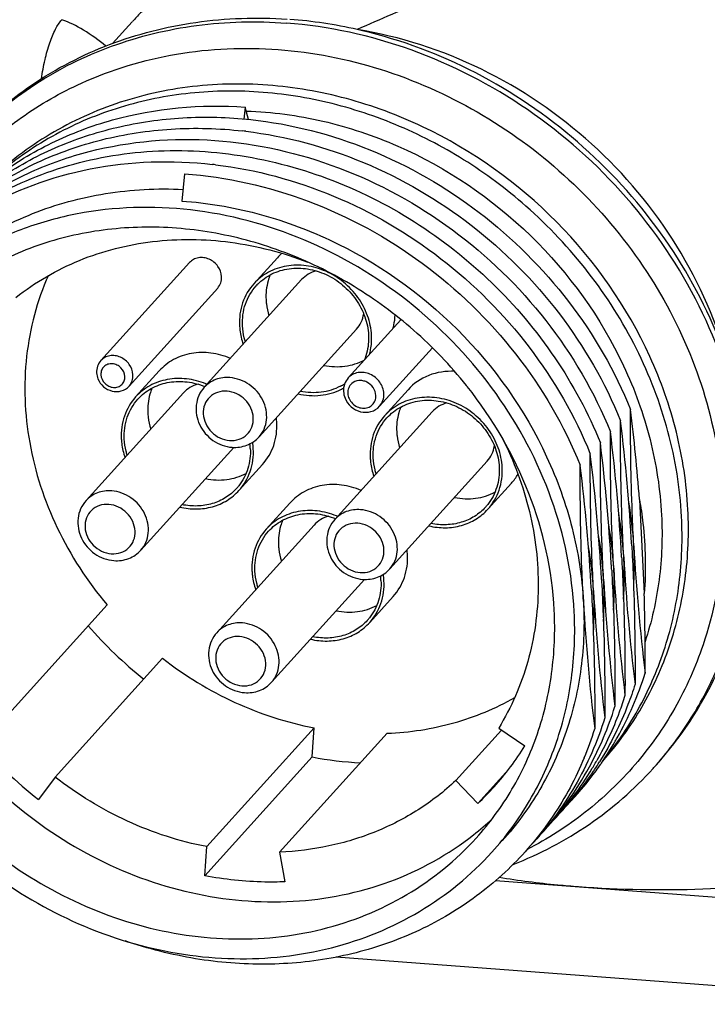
# Model space of a CAD drawing. Header units: millimetres. Extents: x 0 to 420, y 0 to 297.
# Tile 14 of 40: x 160 to 173, y 101 to 120. Entities that reach past the tile are written whole.
import ezdxf

# ---------------------------------------------------------------- set-up
doc = ezdxf.new("R2010")
doc.units = ezdxf.units.MM
doc.header["$LTSCALE"] = 23.1
doc.layers.add('COMPONENTS', color=7, linetype='CONTINUOUS')

msp = doc.modelspace()

# ---------------------------------------------------------------- linework, layer by layer
at = {"layer": 'COMPONENTS', "color": 7, "linetype": 'CONTINUOUS'}
for p, q in [((161.78613, 119.63793), (161.41294, 119.22531)), ((163.92332, 118.02423), (163.90056, 117.79717)), ((163.98822, 117.78876), (163.92332, 118.02423)), ((162.77854, 116.75849), (162.72691, 116.24355)), ((162.87002, 115.07817), (161.19101, 113.22176)), ((164.53384, 115.17102), (164.08865, 114.67879)), ((164.99367, 114.75513), (163.1493, 112.71589)), ((163.40401, 114.59521), (161.725, 112.73879)), ((166.87355, 113.99708), (165.87509, 112.89312)), ((166.03199, 113.81604), (164.18762, 111.77679)), ((167.46975, 113.46363), (166.46841, 112.35649)), ((162.2948, 113.02544), (161.84961, 112.53321)), ((167.00855, 112.66997), (166.56335, 112.17774)), ((162.75463, 112.60956), (160.91026, 110.57031)), ((167.46837, 112.25409), (165.624, 110.21484)), ((163.71048, 111.57929), (161.94857, 109.63122)), ((164.25277, 111.25458), (163.80758, 110.76235)), ((168.50669, 111.315), (166.66232, 109.27575)), ((168.96652, 110.89911), (168.52132, 110.40688)), ((171.39145, 110.59323), (171.48195, 108.8088)), ((164.7695, 110.5244), (164.32431, 110.03217)), ((165.22933, 110.10851), (163.38496, 108.06927)), ((171.24451, 109.71213), (171.24674, 109.67216)), ((171.05372, 109.50115), (171.05595, 109.46121)), ((166.18519, 109.07825), (164.42328, 107.13017)), ((170.67212, 109.07926), (170.67435, 109.03929)), ((166.72748, 108.75354), (166.28228, 108.26131)), ((170.48133, 108.86828), (170.48356, 108.82834)), ((161.3095, 108.59626), (159.27433, 106.34605)), ((162.36025, 107.58459), (160.32509, 105.33439)), ((165.23144, 106.26732), (163.19628, 104.01711)), ((166.61282, 106.16315), (164.57765, 103.91294)), ((165.19281, 105.71619), (165.23144, 106.26732)), ((168.77944, 106.22576), (167.91242, 105.26713)), ((168.72514, 106.26228), (169.22155, 105.92843)), ((165.19281, 105.71619), (163.15764, 103.46599)), ((168.91541, 105.48403), (168.33019, 104.83698)), ((160.32509, 105.33439), (160.0086, 104.91074)), ((168.33019, 104.83698), (167.91242, 105.26713)), ((163.15764, 103.46599), (163.19628, 104.01711)), ((164.57765, 103.91294), (164.6727, 103.35174)), ((177.43308, 102.7114), (168.6638, 103.3727)), ((177.51829, 101.03123), (165.65009, 101.92623))]:
    msp.add_line(p, q, dxfattribs=at)
for centre, radius, start, end in [((164.09361, 110.86033), 8.84966, 77.250884, 85.62391), ((164.05599, 110.6821), 9.03179, 76.61956, 77.267575), ((162.9744, 109.60921), 8.01328, 83.09315, 83.528762), ((162.402, 108.97634), 8.01328, 83.09315, 83.528762), ((165.29244, 114.48514), 1.02268, 131.252929, 137.863494), ((164.86053, 113.98076), 0.98066, 135.320706, 137.872572), ((161.73924, 107.65934), 8.15895, 38.609704, 48.796165), ((162.63552, 111.45521), 1.43288, 66.807405, 67.702381), ((165.25787, 113.63094), 1.0108, 297.846875, 303.010974), ((165.2632, 113.62997), 1.06665, 296.936492, 299.604595), ((161.8096, 107.71827), 8.06719, 38.417105, 38.594454), ((162.62148, 111.83518), 0.98066, 135.320706, 137.872572), ((135.00481, 107.86697), 36.48863, 4.28487, 6.971102), ((163.28798, 111.98274), 1.23733, 2.919339, 7.230322), ((167.33523, 111.47971), 0.98066, 135.320706, 137.872572), ((134.89162, 107.66488), 36.41049, 3.223269, 6.971555), ((134.74621, 107.45819), 36.36494, 3.220537, 6.974005), ((162.84404, 111.49775), 1.17919, 2.919561, 7.180129), ((162.83621, 111.48991), 1.24393, 2.931199, 8.566682), ((134.57626, 107.24958), 36.34397, 3.351952, 6.974409), ((134.31923, 107.03201), 36.41049, 3.223269, 6.971555), ((134.17382, 106.82532), 36.36494, 3.220537, 6.974005), ((168.20002, 111.59144), 1.03286, 317.89233, 329.59608), ((163.03511, 111.4609), 0.98145, 317.873191, 321.527222), ((167.74886, 111.10543), 0.98145, 317.873191, 321.527222), ((164.12641, 109.31584), 7.16941, 3.186509, 9.84032), ((165.11022, 108.95417), 1.43288, 66.807405, 67.702381), ((163.96401, 109.10671), 7.14106, 3.184445, 9.86832), ((165.09619, 109.33414), 0.98066, 135.320706, 137.872572), ((163.7579, 108.89367), 7.15649, 3.194249, 9.875622), ((163.55402, 108.68297), 7.16941, 3.186509, 9.84032), ((163.39162, 108.47384), 7.14106, 3.184445, 9.86832), ((164.42079, 109.33373), 6.87448, 356.521928, 2.83085), ((164.28969, 109.32863), 7.00567, 2.819531, 3.156259), ((207.54037, 111.71254), 36.31047, 183.154563, 186.976289), ((165.76269, 109.48169), 1.23733, 2.919339, 7.230322), ((164.23636, 109.12364), 6.86819, 356.508843, 2.826392), ((164.11897, 109.11909), 6.98566, 2.816196, 3.153666), ((207.32004, 111.49959), 36.28089, 183.154024, 186.978328), ((133.45518, 107.18387), 37.46697, 3.161549, 3.352023), ((163.93753, 108.90845), 6.97632, 2.817129, 3.155222), ((207.13827, 111.28938), 36.28994, 183.154421, 186.977966), ((165.31874, 108.9967), 1.17919, 2.919561, 7.180129), ((165.31091, 108.98887), 1.24393, 2.931199, 8.566682), ((164.05027, 108.91283), 6.8635, 356.511386, 2.826932), ((163.8484, 108.70086), 6.87448, 356.521928, 2.83085), ((163.7173, 108.69577), 7.00567, 2.819531, 3.156259), ((206.96798, 111.07967), 36.31047, 183.154563, 186.976289), ((163.66397, 108.49077), 6.86819, 356.508843, 2.826392), ((163.54658, 108.48622), 6.98566, 2.816196, 3.153666), ((206.74765, 110.86672), 36.28089, 183.154024, 186.978328), ((125.7819, 107.54633), 45.71748, 359.694188, 1.582397), ((206.56588, 110.65651), 36.28994, 183.154421, 186.977966), ((165.50981, 108.95986), 0.98145, 317.873191, 321.527222), ((166.7987, 113.25305), 7.72809, 220.830246, 231.660481), ((165.37748, 109.21789), 6.41398, 330.715332, 342.623155), ((164.79554, 108.58845), 6.42412, 331.547617, 342.619336), ((164.3309, 108.19598), 6.5121, 337.460347, 342.591989), ((164.7639, 111.00306), 7.72847, 220.145202, 232.026564), ((164.71049, 108.70193), 5.29547, 317.886612, 328.415909), ((165.52301, 109.1454), 6.25159, 325.460486, 329.709497), ((165.51021, 109.15299), 6.26647, 329.708672, 330.639261), ((166.46257, 112.35206), 6.75626, 259.16748, 266.996846), ((165.15271, 108.71475), 6.23757, 328.990097, 329.459926), ((165.14898, 108.71694), 6.2419, 329.46001, 330.566276), ((165.36446, 108.91337), 6.21325, 326.403887, 328.036892), ((165.54262, 109.13217), 6.22793, 323.808015, 325.242617), ((165.53776, 109.13556), 6.23386, 325.242441, 325.458126), ((166.59034, 110.07125), 6.81978, 317.870605, 318.671119), ((164.96667, 108.50331), 6.2331, 316.924937, 331.486246), ((165.18026, 108.6974), 6.20503, 316.875518, 328.996308), ((165.36729, 108.91205), 6.21017, 316.920344, 326.109002), ((165.56525, 109.11534), 6.19974, 316.991844, 323.810031), ((165.36597, 108.91238), 6.21145, 326.113277, 326.403794), ((164.72376, 108.69191), 5.2789, 313.092481, 317.870731), ((164.77633, 108.64701), 5.60988, 308.246354, 313.038871)]:
    msp.add_arc(centre, radius, start, end, dxfattribs=at)
msp.add_ellipse((164.59634, 110.81867), major_axis=(14.22902, 9.20668), ratio=0.40898273, start_param=1.12383564, end_param=1.21340459, dxfattribs=at)
for points, knots in [([(162.71989, 120.61595), (162.72008, 120.61179), (162.71262, 120.60015), (162.69824, 120.57948), (162.67228, 120.54907), (162.637, 120.5099), (162.59186, 120.46233), (162.5159, 120.38456), (162.4049, 120.27417), (162.25892, 120.1298), (162.10293, 119.97341), (161.94451, 119.80985), (161.84028, 119.69769), (161.78887, 119.64095)], [0, 0, 0, 0, 0.00925111, 0.02836192, 0.0577102, 0.09711735, 0.14594591, 0.20330942, 0.33883441, 0.49387057, 0.65969053, 0.82980277, 1, 1, 1, 1]), ([(158.6589, 117.37291), (159.02363, 117.77621), (159.8588, 118.50209), (161.34277, 119.27049), (162.99392, 119.69122), (164.14306, 119.72784), (164.71906, 119.6878)], [0, 0, 0, 0, 0.24340568, 0.48980092, 0.74154253, 1, 1, 1, 1]), ([(158.70907, 117.42533), (159.07692, 117.81252), (159.91283, 118.50689), (161.38338, 119.23626), (163.01049, 119.62938), (164.1396, 119.65653), (164.70527, 119.61387)], [0, 0, 0, 0, 0.24329732, 0.48975334, 0.74157168, 1, 1, 1, 1]), ([(171.71153, 105.5676), (171.95472, 105.84415), (172.39841, 106.4397), (172.91371, 107.43197), (173.27009, 108.50489), (173.52597, 110.0231), (173.40993, 112.01607), (172.60747, 114.32085), (171.21257, 116.38762), (169.33526, 118.05655), (167.12346, 119.19876), (165.50794, 119.55334), (164.70527, 119.61387)], [0, 0, 0, 0, 0.05780723, 0.11597535, 0.17480128, 0.2345201, 0.35684829, 0.48346508, 0.61321445, 0.74405448, 0.8736475, 1, 1, 1, 1]), ([(173.08224, 113.12179), (172.87105, 113.91709), (172.19242, 115.46689), (170.56455, 117.41092), (168.46862, 118.83807), (166.85907, 119.35979), (166.04666, 119.49117)], [0, 0, 0, 0, 0.2473121, 0.49997992, 0.75265843, 1, 1, 1, 1]), ([(171.71203, 105.56718), (172.17265, 106.07649), (172.95003, 107.25456), (173.54954, 109.30552), (173.55636, 111.50037), (172.97684, 113.68284), (171.85766, 115.70509), (170.27732, 117.43123), (168.34563, 118.74444), (166.88836, 119.29216), (166.14609, 119.46873)], [0, 0, 0, 0, 0.11568033, 0.23356377, 0.3551513, 0.48084054, 0.6099097, 0.74078736, 0.87147044, 1, 1, 1, 1]), ([(160.82712, 118.47787), (161.39752, 118.73713), (162.62836, 119.10855), (163.91072, 119.16091), (164.55178, 119.11256)], [0, 0, 0, 0, 0.49357044, 1, 1, 1, 1]), ([(164.55178, 119.11256), (165.20562, 119.06326), (166.51928, 118.80528), (168.36375, 117.98918), (170.01022, 116.78712), (171.36721, 115.26627), (172.35949, 113.50975), (172.92919, 111.6127), (173.03977, 109.68118), (172.79451, 108.42704), (172.59508, 107.8372)], [0, 0, 0, 0, 0.12454138, 0.25166917, 0.38024355, 0.50880921, 0.63591606, 0.76041942, 0.88173654, 1, 1, 1, 1]), ([(157.30877, 114.7788), (157.46867, 115.18495), (157.86499, 115.96685), (158.67294, 117.00129), (159.66664, 117.86058), (160.42871, 118.29678), (160.82712, 118.47787)], [0, 0, 0, 0, 0.25053557, 0.49955647, 0.74880686, 1, 1, 1, 1]), ([(164.35519, 118.43818), (163.84815, 118.47642), (162.83611, 118.45349), (161.37601, 118.10783), (160.05256, 117.46467), (159.29605, 116.85108), (158.96167, 116.50839)], [0, 0, 0, 0, 0.2583644, 0.51020743, 0.75671466, 1, 1, 1, 1]), ([(172.30919, 110.39952), (172.28413, 110.89361), (172.13264, 111.89073), (171.45352, 113.81773), (169.94686, 115.97856), (167.79677, 117.50882), (165.86308, 118.22536), (164.85607, 118.40041), (164.35519, 118.43818)], [0, 0, 0, 0, 0.12104821, 0.2449127, 0.49761182, 0.75169185, 0.87709588, 1, 1, 1, 1]), ([(169.23944, 116.14916), (168.8714, 116.47242), (168.08472, 117.05814), (166.78684, 117.72844), (165.41459, 118.16768), (164.01384, 118.36024), (162.6313, 118.29884), (161.31351, 117.98417), (160.10627, 117.42616), (159.39938, 116.90099), (159.08024, 116.60728)], [0, 0, 0, 0, 0.13225948, 0.26344831, 0.39270796, 0.51940701, 0.64323034, 0.76424036, 0.88289403, 1, 1, 1, 1]), ([(159.22566, 116.71556), (159.55005, 116.95657), (160.25162, 117.38097), (161.80619, 117.96726), (163.08446, 118.08325), (163.92332, 118.02423)], [0, 0, 0, 0, 0.24418521, 0.49187161, 1, 1, 1, 1]), ([(163.94478, 117.94795), (164.43237, 117.93181), (165.41754, 117.79921), (167.32171, 117.16188), (169.45502, 115.71712), (170.9568, 113.62743), (171.63446, 111.75044), (171.78513, 110.77681), (171.80959, 110.29448)], [0, 0, 0, 0, 0.12243871, 0.24757049, 0.50160431, 0.75470375, 0.87879402, 1, 1, 1, 1]), ([(159.25855, 116.66358), (159.59403, 116.89132), (160.31524, 117.28751), (161.4964, 117.67661), (162.74996, 117.85627), (163.60268, 117.83283), (164.02879, 117.78673)], [0, 0, 0, 0, 0.24342016, 0.49064452, 0.74270233, 1, 1, 1, 1]), ([(164.02879, 117.78673), (164.80092, 117.70321), (166.34501, 117.30403), (168.42041, 116.10887), (170.12458, 114.41399), (170.92903, 113.02386), (171.22369, 112.29555)], [0, 0, 0, 0, 0.24622802, 0.49802538, 0.7509108, 1, 1, 1, 1]), ([(158.88542, 116.32412), (159.22958, 116.57579), (159.97633, 117.01438), (161.21151, 117.44767), (162.5303, 117.64737), (163.42881, 117.62233), (163.87753, 117.57143)], [0, 0, 0, 0, 0.24322103, 0.49028671, 0.74238527, 1, 1, 1, 1]), ([(163.93804, 117.56434), (164.70156, 117.47185), (166.22544, 117.06147), (168.27012, 115.86379), (169.94857, 114.18059), (170.74168, 112.80465), (171.03291, 112.08426)], [0, 0, 0, 0, 0.24642821, 0.49824377, 0.75103058, 1, 1, 1, 1]), ([(158.86962, 116.23658), (159.18612, 116.45201), (159.86407, 116.83001), (161.349, 117.34804), (162.55683, 117.44724), (163.35093, 117.39136)], [0, 0, 0, 0, 0.24428382, 0.49207765, 1, 1, 1, 1]), ([(163.35093, 117.39136), (164.14779, 117.335), (165.75198, 116.97381), (167.9181, 115.78611), (169.70033, 114.0586), (170.53779, 112.62557), (170.8421, 111.87359)], [0, 0, 0, 0, 0.2456226, 0.49737221, 0.75057348, 1, 1, 1, 1]), ([(158.76292, 116.08202), (159.22992, 116.38938), (160.26085, 116.89034), (161.96197, 117.24027), (163.74278, 117.18487), (165.50839, 116.72917), (167.16795, 115.90095), (168.63576, 114.74374), (169.83513, 113.31942), (170.42261, 112.22794), (170.6513, 111.66268)], [0, 0, 0, 0, 0.11668999, 0.23622031, 0.35915782, 0.48532946, 0.613894, 0.74354169, 0.87272823, 1, 1, 1, 1]), ([(158.89406, 116.06989), (159.53949, 116.44276), (160.99386, 116.97757), (162.53763, 117.02562), (163.30514, 116.93856)], [0, 0, 0, 0, 0.49109511, 1, 1, 1, 1]), ([(163.36565, 116.93147), (164.12917, 116.83898), (165.65304, 116.4286), (167.69773, 115.23092), (169.37618, 113.54772), (170.16929, 112.17178), (170.46052, 111.45139)], [0, 0, 0, 0, 0.24642821, 0.49824377, 0.75103058, 1, 1, 1, 1]), ([(162.77854, 116.75849), (163.5754, 116.70213), (165.17959, 116.34094), (167.34571, 115.15324), (169.12794, 113.42573), (169.9654, 111.9927), (170.26971, 111.24072)], [0, 0, 0, 0, 0.2456226, 0.49737221, 0.75057348, 1, 1, 1, 1]), ([(157.61516, 114.42994), (157.92574, 114.77335), (158.6341, 115.39316), (159.8895, 116.05839), (161.28576, 116.43715), (162.25994, 116.4877), (162.74902, 116.46447)], [0, 0, 0, 0, 0.24386783, 0.49050206, 0.74211883, 1, 1, 1, 1]), ([(162.72691, 116.24355), (163.2045, 116.20991), (164.16468, 116.04823), (166.0087, 115.37677), (168.06048, 113.93542), (169.50342, 111.89306), (170.15675, 110.07022), (170.30512, 109.12695), (170.33089, 108.65957)], [0, 0, 0, 0, 0.12334978, 0.24908438, 0.50342386, 0.75585869, 0.8794012, 1, 1, 1, 1]), ([(170.15602, 108.46619), (170.11919, 109.19221), (169.81299, 110.66328), (168.75072, 112.6652), (167.17533, 114.33989), (165.22376, 115.54035), (163.06501, 116.1613), (161.22688, 116.14185), (159.85592, 115.79457), (158.90514, 115.38061), (158.04706, 114.82037), (157.54891, 114.35669), (157.32272, 114.10658)], [0, 0, 0, 0, 0.12475596, 0.2535285, 0.38437135, 0.51469808, 0.64207921, 0.76500937, 0.8249303, 0.88388378, 0.94212903, 1, 1, 1, 1]), ([(172.18835, 110.26592), (172.16074, 110.81047), (171.98231, 111.91016), (171.37738, 113.48231), (170.46151, 114.93074), (169.67139, 115.76979), (169.23944, 116.14916)], [0, 0, 0, 0, 0.2424835, 0.49107697, 0.74433303, 1, 1, 1, 1]), ([(167.11386, 113.79789), (166.7645, 114.1038), (166.01544, 114.65477), (164.77661, 115.27166), (163.46853, 115.65567), (162.13966, 115.79144), (160.83919, 115.67287), (159.61592, 115.30275), (158.51735, 114.69432), (157.89443, 114.14239), (157.6194, 113.83828)], [0, 0, 0, 0, 0.13271058, 0.26422743, 0.39361326, 0.52021043, 0.6437471, 0.76440372, 0.88281665, 1, 1, 1, 1]), ([(159.5836, 114.41942), (159.94773, 114.70721), (160.77404, 115.18542), (162.17751, 115.53981), (163.66535, 115.52261), (164.64073, 115.26838), (165.11276, 115.08615)], [0, 0, 0, 0, 0.23961821, 0.48524272, 0.73877449, 1, 1, 1, 1]), ([(163.4779, 114.81099), (163.4744, 114.88019), (163.42206, 115.02025), (163.27858, 115.13626), (163.14194, 115.17546), (163.03854, 115.17442), (162.94349, 115.14248), (162.89136, 115.10177), (162.86994, 115.07808)], [0, 0, 0, 0, 0.25243811, 0.51274924, 0.6408524, 0.76448193, 0.88364083, 1, 1, 1, 1]), ([(166.31756, 113.6991), (166.31116, 113.8252), (166.25799, 114.08068), (166.07349, 114.42836), (165.7999, 114.71923), (165.461, 114.92774), (165.08593, 115.03555), (164.70697, 115.03173), (164.35848, 114.91479), (164.16726, 114.76565), (164.08872, 114.67881)], [0, 0, 0, 0, 0.12486185, 0.25373255, 0.38468464, 0.51511662, 0.64260143, 0.76563153, 0.88420908, 1, 1, 1, 1]), ([(164.16322, 114.6703), (164.24068, 114.74862), (164.42633, 114.88123), (164.75786, 114.98), (165.11456, 114.97407), (165.46523, 114.86553), (165.78066, 114.66484), (166.03454, 114.38904), (166.20546, 114.06159), (166.25474, 113.82177), (166.26074, 113.70338)], [0, 0, 0, 0, 0.11584675, 0.23469224, 0.35798871, 0.485593, 0.61595855, 0.74670749, 0.87533648, 1, 1, 1, 1]), ([(165.27068, 114.92098), (165.21754, 114.90719), (165.11538, 114.86514), (165.02978, 114.79506), (164.99363, 114.75509)], [0, 0, 0, 0, 0.50457164, 1, 1, 1, 1]), ([(160.19706, 114.83477), (159.98268, 114.35263), (159.70326, 113.29521), (159.77157, 111.63634), (160.30423, 110.0113), (160.936, 109.03943), (161.3095, 108.59626)], [0, 0, 0, 0, 0.23788047, 0.48395923, 0.73871546, 1, 1, 1, 1]), ([(163.4041, 114.59531), (163.42966, 114.62357), (163.46994, 114.69267), (163.4799, 114.77166), (163.4779, 114.81099)], [0, 0, 0, 0, 0.49185654, 1, 1, 1, 1]), ([(164.08872, 114.67881), (163.99492, 114.57511), (163.84694, 114.32176), (163.8104, 114.03191), (163.81771, 113.88761)], [0, 0, 0, 0, 0.49182164, 1, 1, 1, 1]), ([(164.39829, 114.84538), (164.38325, 114.80905), (164.33071, 114.65822), (164.31363, 114.49562), (164.31972, 114.37556)], [0, 0, 0, 0, 0.24644152, 1, 1, 1, 1]), ([(163.87453, 113.88333), (163.86754, 114.02107), (163.90243, 114.29774), (164.04368, 114.53958), (164.13321, 114.63857)], [0, 0, 0, 0, 0.50817836, 1, 1, 1, 1]), ([(164.31972, 114.37556), (164.32101, 114.3501), (164.32965, 114.24712), (164.35162, 114.14532), (164.37488, 114.07107)], [0, 0, 0, 0, 0.24681169, 1, 1, 1, 1]), ([(166.03203, 113.81609), (166.06809, 113.85596), (166.12909, 113.94788), (166.16068, 114.05341), (166.16914, 114.1075)], [0, 0, 0, 0, 0.49542093, 1, 1, 1, 1]), ([(166.72543, 113.83156), (166.73098, 113.85215), (166.75092, 113.93588), (166.76113, 114.02188), (166.7635, 114.08655)], [0, 0, 0, 0, 0.24786952, 1, 1, 1, 1]), ([(163.81771, 113.88761), (163.81922, 113.85784), (163.82981, 113.73731), (163.85778, 113.6184), (163.88747, 113.53223)], [0, 0, 0, 0, 0.24646678, 1, 1, 1, 1]), ([(163.92949, 113.57948), (163.9217, 113.60442), (163.89398, 113.70372), (163.87843, 113.80648), (163.87453, 113.88333)], [0, 0, 0, 0, 0.25351284, 1, 1, 1, 1]), ([(166.26074, 113.70338), (166.26283, 113.66221), (166.26248, 113.50053), (166.22647, 113.3386), (166.17971, 113.22767)], [0, 0, 0, 0, 0.25508399, 1, 1, 1, 1]), ([(166.28052, 113.34037), (166.28823, 113.36915), (166.31466, 113.48677), (166.32215, 113.60852), (166.31756, 113.6991)], [0, 0, 0, 0, 0.2473115, 1, 1, 1, 1]), ([(163.64529, 113.26441), (163.5279, 113.31477), (163.28245, 113.38324), (162.90721, 113.37707), (162.56227, 113.25981), (162.37292, 113.11178), (162.29503, 113.02568)], [0, 0, 0, 0, 0.26282685, 0.51649759, 0.76108439, 1, 1, 1, 1]), ([(161.19101, 113.22176), (161.16336, 113.19118), (161.11996, 113.11749), (161.10879, 113.03298), (161.1109, 112.99133)], [0, 0, 0, 0, 0.49709741, 1, 1, 1, 1]), ([(165.41405, 113.13174), (165.5449, 113.10483), (165.81169, 113.09195), (166.06787, 113.17181), (166.18078, 113.23237)], [0, 0, 0, 0, 0.51042893, 1, 1, 1, 1]), ([(167.89116, 113.01877), (167.72599, 113.0268), (167.39414, 112.97842), (167.11535, 112.78801), (167.00878, 112.67021)], [0, 0, 0, 0, 0.51004497, 1, 1, 1, 1]), ([(161.13722, 112.87444), (161.15992, 112.81879), (161.23366, 112.7174), (161.39772, 112.63179), (161.58139, 112.63189), (161.68652, 112.69625), (161.725, 112.73879)], [0, 0, 0, 0, 0.25460041, 0.5088175, 0.75702768, 1, 1, 1, 1]), ([(163.17918, 112.78095), (163.06287, 112.82864), (162.82044, 112.89259), (162.45123, 112.88236), (162.11247, 112.76441), (161.92644, 112.61811), (161.84968, 112.53324)], [0, 0, 0, 0, 0.26266459, 0.51622505, 0.76087258, 1, 1, 1, 1]), ([(161.92418, 112.52472), (161.99854, 112.59992), (162.17544, 112.72814), (162.49096, 112.82889), (162.83192, 112.8335), (163.0554, 112.77362), (163.16278, 112.72963)], [0, 0, 0, 0, 0.23912054, 0.48401964, 0.73763696, 1, 1, 1, 1]), ([(165.87509, 112.89312), (165.84459, 112.8594), (165.79671, 112.77802), (165.78444, 112.68473), (165.78677, 112.63872)], [0, 0, 0, 0, 0.49672341, 1, 1, 1, 1]), ([(162.15925, 112.6998), (162.1442, 112.66348), (162.09167, 112.51264), (162.07459, 112.35004), (162.08068, 112.22999)], [0, 0, 0, 0, 0.24644152, 1, 1, 1, 1]), ([(163.03163, 112.7754), (162.9785, 112.76162), (162.87634, 112.71957), (162.79074, 112.64949), (162.75458, 112.60951)], [0, 0, 0, 0, 0.50457164, 1, 1, 1, 1]), ([(163.1493, 112.71589), (163.10787, 112.67008), (163.03889, 112.56405), (162.98931, 112.38058), (162.99569, 112.18814), (163.07552, 111.94082), (163.29381, 111.68385), (163.54911, 111.58985), (163.67709, 111.5802)], [0, 0, 0, 0, 0.12122422, 0.24347601, 0.36756083, 0.49376523, 0.74809928, 1, 1, 1, 1]), ([(164.92644, 112.59287), (165.06516, 112.56017), (165.3493, 112.53868), (165.62464, 112.61716), (165.7464, 112.67904)], [0, 0, 0, 0, 0.51065865, 1, 1, 1, 1]), ([(165.73003, 112.73719), (165.61755, 112.67776), (165.36299, 112.59966), (165.09824, 112.61284), (164.96836, 112.6396)], [0, 0, 0, 0, 0.48963652, 1, 1, 1, 1]), ([(169.77725, 108.49475), (169.73907, 109.24765), (169.39883, 110.77348), (168.61462, 112.1204), (168.13031, 112.73108)], [0, 0, 0, 0, 0.49166887, 1, 1, 1, 1]), ([(161.84968, 112.53324), (161.75588, 112.42953), (161.6079, 112.17618), (161.57135, 111.88633), (161.57867, 111.74204)], [0, 0, 0, 0, 0.49182164, 1, 1, 1, 1]), ([(161.63549, 111.73775), (161.6285, 111.87549), (161.66339, 112.15216), (161.80464, 112.394), (161.89417, 112.49299)], [0, 0, 0, 0, 0.50817836, 1, 1, 1, 1]), ([(165.81598, 112.509), (165.84122, 112.44708), (165.92318, 112.33428), (166.1053, 112.23876), (166.30912, 112.23824), (166.42582, 112.3094), (166.46841, 112.35649)], [0, 0, 0, 0, 0.25506761, 0.50973971, 0.75780811, 1, 1, 1, 1]), ([(168.79226, 111.19805), (168.78586, 111.32415), (168.73269, 111.57964), (168.54819, 111.92732), (168.2746, 112.21818), (167.9357, 112.42669), (167.56064, 112.53451), (167.18168, 112.53069), (166.83318, 112.41375), (166.64196, 112.26461), (166.56342, 112.17777)], [0, 0, 0, 0, 0.12486185, 0.25373255, 0.38468464, 0.51511662, 0.64260143, 0.76563153, 0.88420908, 1, 1, 1, 1]), ([(166.63793, 112.16925), (166.71538, 112.24758), (166.90103, 112.38019), (167.23257, 112.47896), (167.58927, 112.47303), (167.93994, 112.36449), (168.25536, 112.16379), (168.50925, 111.888), (168.68016, 111.56055), (168.72944, 111.32072), (168.73545, 111.20234)], [0, 0, 0, 0, 0.11584675, 0.23469224, 0.35798871, 0.485593, 0.61595855, 0.74670749, 0.87533648, 1, 1, 1, 1]), ([(166.87299, 112.34433), (166.85795, 112.30801), (166.80542, 112.15717), (166.78834, 111.99457), (166.79443, 111.87452)], [0, 0, 0, 0, 0.24644152, 1, 1, 1, 1]), ([(167.74538, 112.41994), (167.69224, 112.40615), (167.59009, 112.3641), (167.50449, 112.29402), (167.46833, 112.25404)], [0, 0, 0, 0, 0.50457164, 1, 1, 1, 1]), ([(171.28493, 109.71438), (171.27328, 109.925), (171.23299, 110.78479), (171.22088, 111.64579), (171.22369, 112.29555)], [0, 0, 0, 0, 0.24507305, 1, 1, 1, 1]), ([(162.08068, 112.22999), (162.08197, 112.20452), (162.09061, 112.10155), (162.11258, 111.99975), (162.13583, 111.9255)], [0, 0, 0, 0, 0.24681169, 1, 1, 1, 1]), ([(166.56342, 112.17777), (166.46963, 112.07407), (166.32165, 111.82071), (166.2851, 111.53086), (166.29242, 111.38657)], [0, 0, 0, 0, 0.49182164, 1, 1, 1, 1]), ([(166.34923, 111.38229), (166.34225, 111.52002), (166.37713, 111.7967), (166.51839, 112.03853), (166.60792, 112.13752)], [0, 0, 0, 0, 0.50817836, 1, 1, 1, 1]), ([(171.09411, 109.5034), (171.08247, 109.71399), (171.04222, 110.57368), (171.03013, 111.43457), (171.03291, 112.08426)], [0, 0, 0, 0, 0.24507065, 1, 1, 1, 1]), ([(164.25254, 111.25434), (164.34638, 111.35807), (164.49445, 111.61148), (164.53103, 111.90142), (164.52371, 112.04575)], [0, 0, 0, 0, 0.49183479, 1, 1, 1, 1]), ([(161.57867, 111.74204), (161.58018, 111.71227), (161.59077, 111.59173), (161.61874, 111.47282), (161.64843, 111.38666)], [0, 0, 0, 0, 0.24646678, 1, 1, 1, 1]), ([(161.69045, 111.4339), (161.68266, 111.45885), (161.65494, 111.55814), (161.63938, 111.66091), (161.63549, 111.73775)], [0, 0, 0, 0, 0.25351284, 1, 1, 1, 1]), ([(163.67709, 111.5802), (163.7713, 111.57309), (163.96383, 111.59824), (164.1254, 111.708), (164.18762, 111.77679)], [0, 0, 0, 0, 0.50461786, 1, 1, 1, 1]), ([(166.79443, 111.87452), (166.79572, 111.84905), (166.80436, 111.74608), (166.82633, 111.64428), (166.84958, 111.57003)], [0, 0, 0, 0, 0.24681169, 1, 1, 1, 1]), ([(168.78722, 111.76652), (169.01328, 111.32145), (169.36157, 110.39006), (169.53472, 108.93216), (169.34014, 107.51693), (168.96517, 106.6526), (168.72514, 106.26228)], [0, 0, 0, 0, 0.2610902, 0.51462633, 0.76033631, 1, 1, 1, 1]), ([(170.90331, 109.29244), (170.89167, 109.50306), (170.85144, 110.36285), (170.83928, 111.22384), (170.8421, 111.87359)], [0, 0, 0, 0, 0.24507947, 1, 1, 1, 1]), ([(164.0217, 111.55781), (164.02815, 111.43051), (163.99942, 111.17541), (163.88029, 110.94695), (163.80349, 110.8503)], [0, 0, 0, 0, 0.50800022, 1, 1, 1, 1]), ([(163.80751, 110.76232), (163.9013, 110.86603), (164.04928, 111.11938), (164.08583, 111.40923), (164.07851, 111.55352)], [0, 0, 0, 0, 0.49182164, 1, 1, 1, 1]), ([(168.50673, 111.31505), (168.54279, 111.35491), (168.60379, 111.44684), (168.63539, 111.55236), (168.64385, 111.60645)], [0, 0, 0, 0, 0.49542093, 1, 1, 1, 1]), ([(170.71254, 109.08151), (170.70089, 109.29213), (170.6606, 110.15192), (170.64849, 111.01292), (170.6513, 111.66268)], [0, 0, 0, 0, 0.24507305, 1, 1, 1, 1]), ([(166.29242, 111.38657), (166.29393, 111.3568), (166.30452, 111.23627), (166.33249, 111.11736), (166.36217, 111.03119)], [0, 0, 0, 0, 0.24646678, 1, 1, 1, 1]), ([(166.4042, 111.07844), (166.39641, 111.10338), (166.36868, 111.20268), (166.35313, 111.30544), (166.34923, 111.38229)], [0, 0, 0, 0, 0.25351284, 1, 1, 1, 1]), ([(170.52172, 108.87053), (170.51008, 109.08112), (170.46983, 109.94081), (170.45774, 110.8017), (170.46052, 111.45139)], [0, 0, 0, 0, 0.24507065, 1, 1, 1, 1]), ([(168.73545, 111.20234), (168.7419, 111.07504), (168.71316, 110.81995), (168.59404, 110.59148), (168.51724, 110.49483)], [0, 0, 0, 0, 0.50800022, 1, 1, 1, 1]), ([(168.52126, 110.40685), (168.61505, 110.51056), (168.76303, 110.76391), (168.79958, 111.05376), (168.79226, 111.19805)], [0, 0, 0, 0, 0.49182164, 1, 1, 1, 1]), ([(170.33092, 108.65957), (170.31927, 108.87019), (170.27905, 109.72998), (170.26689, 110.59097), (170.26971, 111.24072)], [0, 0, 0, 0, 0.24507947, 1, 1, 1, 1]), ([(163.17501, 110.98616), (163.30586, 110.95925), (163.57265, 110.94637), (163.82883, 111.02623), (163.94174, 111.08679)], [0, 0, 0, 0, 0.51042893, 1, 1, 1, 1]), ([(163.76301, 110.80257), (163.70217, 110.7353), (163.55961, 110.61632), (163.30303, 110.502), (163.0189, 110.45692), (162.82505, 110.4743), (162.72932, 110.49402)], [0, 0, 0, 0, 0.24163161, 0.4872142, 0.73963392, 1, 1, 1, 1]), ([(166.11999, 110.76337), (166.00261, 110.81372), (165.75716, 110.8822), (165.38192, 110.87603), (165.03697, 110.75876), (164.84763, 110.61074), (164.76974, 110.52464)], [0, 0, 0, 0, 0.26282685, 0.51649759, 0.76108439, 1, 1, 1, 1]), ([(162.6874, 110.44729), (162.7904, 110.42301), (162.99978, 110.39887), (163.30819, 110.44162), (163.58717, 110.56175), (163.74183, 110.6897), (163.80751, 110.76232)], [0, 0, 0, 0, 0.26074992, 0.5133259, 0.7587493, 1, 1, 1, 1]), ([(167.88876, 110.6307), (168.01961, 110.60379), (168.2864, 110.5909), (168.54258, 110.67076), (168.65549, 110.73132)], [0, 0, 0, 0, 0.51042893, 1, 1, 1, 1]), ([(171.39145, 110.59323), (171.41771, 110.4445), (171.50344, 109.85413), (171.51626, 109.25289), (171.48195, 108.8088)], [0, 0, 0, 0, 0.25322371, 1, 1, 1, 1]), ([(160.91026, 110.57031), (160.86883, 110.52451), (160.79985, 110.41847), (160.75026, 110.235), (160.75665, 110.04256), (160.83648, 109.79524), (161.05477, 109.53828), (161.31007, 109.44427), (161.43805, 109.43462)], [0, 0, 0, 0, 0.12122422, 0.24347601, 0.36756083, 0.49376523, 0.74809928, 1, 1, 1, 1]), ([(167.40115, 110.09183), (167.50415, 110.06755), (167.71353, 110.0434), (168.02194, 110.08616), (168.30092, 110.20628), (168.45558, 110.33424), (168.52126, 110.40685)], [0, 0, 0, 0, 0.26074992, 0.5133259, 0.7587493, 1, 1, 1, 1]), ([(168.47676, 110.4471), (168.41592, 110.37983), (168.27336, 110.26085), (168.01678, 110.14653), (167.73265, 110.10145), (167.5388, 110.11883), (167.44307, 110.13855)], [0, 0, 0, 0, 0.24163161, 0.4872142, 0.73963392, 1, 1, 1, 1]), ([(170.69644, 105.63716), (170.97624, 105.95096), (171.47538, 106.64097), (172.0036, 107.81163), (172.29782, 109.08222), (172.33151, 109.95943), (172.30919, 110.39952)], [0, 0, 0, 0, 0.24488658, 0.49204978, 0.74332632, 1, 1, 1, 1]), ([(156.77774, 110.22621), (156.81047, 109.58097), (157.06946, 108.27442), (157.96601, 106.47472), (159.30384, 104.93159), (160.97922, 103.76483), (162.86416, 103.06455), (164.81534, 102.88972), (166.67862, 103.26039), (167.77405, 103.86677), (168.2491, 104.24125)], [0, 0, 0, 0, 0.12409971, 0.25203568, 0.38218112, 0.51230001, 0.64016405, 0.76416166, 0.88380725, 1, 1, 1, 1]), ([(165.65388, 110.2799), (165.53758, 110.3276), (165.29514, 110.39154), (164.92593, 110.38132), (164.58717, 110.26336), (164.40115, 110.11707), (164.32438, 110.0322)], [0, 0, 0, 0, 0.26266459, 0.51622505, 0.76087258, 1, 1, 1, 1]), ([(164.39889, 110.02368), (164.47325, 110.09888), (164.65015, 110.2271), (164.96566, 110.32784), (165.30662, 110.33246), (165.53011, 110.27257), (165.63748, 110.22859)], [0, 0, 0, 0, 0.23912054, 0.48401964, 0.73763696, 1, 1, 1, 1]), ([(165.50634, 110.27436), (165.4532, 110.26057), (165.35104, 110.21853), (165.26544, 110.14844), (165.22929, 110.10847)], [0, 0, 0, 0, 0.50457164, 1, 1, 1, 1]), ([(165.624, 110.21484), (165.58257, 110.16904), (165.5136, 110.06301), (165.46401, 109.87953), (165.4704, 109.68709), (165.55022, 109.43977), (165.76852, 109.18281), (166.02382, 109.0888), (166.15179, 109.07915)], [0, 0, 0, 0, 0.12122422, 0.24347601, 0.36756083, 0.49376523, 0.74809928, 1, 1, 1, 1]), ([(170.7254, 105.67794), (170.98144, 105.98743), (171.43649, 106.66152), (171.91568, 107.79081), (172.18084, 109.00789), (172.20967, 109.84562), (172.18835, 110.26592)], [0, 0, 0, 0, 0.24484453, 0.49212651, 0.74347451, 1, 1, 1, 1]), ([(171.80959, 110.29448), (171.83029, 109.88641), (171.80085, 109.07328), (171.62263, 108.2788), (171.49787, 107.89854)], [0, 0, 0, 0, 0.50518836, 1, 1, 1, 1]), ([(164.32438, 110.0322), (164.23059, 109.92849), (164.0826, 109.67514), (164.04606, 109.38529), (164.05338, 109.24099)], [0, 0, 0, 0, 0.49182164, 1, 1, 1, 1]), ([(164.63395, 110.19876), (164.61891, 110.16243), (164.56637, 110.0116), (164.54929, 109.849), (164.55538, 109.72894)], [0, 0, 0, 0, 0.24644152, 1, 1, 1, 1]), ([(164.11019, 109.23671), (164.10321, 109.37445), (164.13809, 109.65112), (164.27935, 109.89296), (164.36888, 109.99195)], [0, 0, 0, 0, 0.50817836, 1, 1, 1, 1]), ([(164.55538, 109.72894), (164.55668, 109.70348), (164.56532, 109.6005), (164.58729, 109.49871), (164.61054, 109.42445)], [0, 0, 0, 0, 0.24681169, 1, 1, 1, 1]), ([(171.24674, 109.67216), (171.25837, 109.4616), (171.2986, 108.60203), (171.31074, 107.74127), (171.30792, 107.09168)], [0, 0, 0, 0, 0.24508066, 1, 1, 1, 1]), ([(161.43805, 109.43462), (161.53226, 109.42751), (161.72479, 109.45267), (161.88636, 109.56243), (161.94857, 109.63122)], [0, 0, 0, 0, 0.50461786, 1, 1, 1, 1]), ([(166.72724, 108.7533), (166.82108, 108.85703), (166.96915, 109.11043), (167.00573, 109.40038), (166.99841, 109.54471)], [0, 0, 0, 0, 0.49183479, 1, 1, 1, 1]), ([(171.05595, 109.46121), (171.06758, 109.25063), (171.1078, 108.39102), (171.11995, 107.53022), (171.11713, 106.8806)], [0, 0, 0, 0, 0.24508169, 1, 1, 1, 1]), ([(166.15179, 109.07915), (166.24601, 109.07205), (166.43853, 109.0972), (166.6001, 109.20696), (166.66232, 109.27575)], [0, 0, 0, 0, 0.50461786, 1, 1, 1, 1]), ([(164.05338, 109.24099), (164.05489, 109.21122), (164.06547, 109.09069), (164.09344, 108.97178), (164.12313, 108.88561)], [0, 0, 0, 0, 0.24646678, 1, 1, 1, 1]), ([(164.16516, 108.93286), (164.15736, 108.9578), (164.12964, 109.0571), (164.11409, 109.15986), (164.11019, 109.23671)], [0, 0, 0, 0, 0.25351284, 1, 1, 1, 1]), ([(170.86513, 109.25023), (170.87676, 109.03965), (170.91703, 108.17998), (170.92915, 107.31912), (170.92634, 106.66945)], [0, 0, 0, 0, 0.24507274, 1, 1, 1, 1]), ([(166.4964, 109.05676), (166.50286, 108.92946), (166.47412, 108.67437), (166.355, 108.4459), (166.27819, 108.34925)], [0, 0, 0, 0, 0.50800022, 1, 1, 1, 1]), ([(166.28221, 108.26128), (166.37601, 108.36498), (166.52399, 108.61833), (166.56054, 108.90818), (166.55322, 109.05248)], [0, 0, 0, 0, 0.49182164, 1, 1, 1, 1]), ([(170.67435, 109.03929), (170.68598, 108.82873), (170.72621, 107.96916), (170.73835, 107.1084), (170.73553, 106.45881)], [0, 0, 0, 0, 0.24508066, 1, 1, 1, 1]), ([(170.48356, 108.82834), (170.49519, 108.61776), (170.53541, 107.75815), (170.54756, 106.89735), (170.54474, 106.24773)], [0, 0, 0, 0, 0.24508169, 1, 1, 1, 1]), ([(165.64972, 108.48512), (165.78056, 108.45821), (166.04736, 108.44533), (166.30353, 108.52519), (166.41644, 108.58575)], [0, 0, 0, 0, 0.51042893, 1, 1, 1, 1]), ([(170.33089, 108.65957), (170.35401, 108.24009), (170.32497, 107.4039), (170.0452, 106.19325), (169.54016, 105.07952), (169.06126, 104.42533), (168.7929, 104.12858)], [0, 0, 0, 0, 0.25695344, 0.50826109, 0.75528971, 1, 1, 1, 1]), ([(168.29961, 104.17949), (168.55556, 104.46249), (169.01245, 105.08602), (169.49644, 106.1465), (169.76632, 107.29909), (169.79751, 108.09531), (169.77725, 108.49475)], [0, 0, 0, 0, 0.24489843, 0.49203904, 0.74330259, 1, 1, 1, 1]), ([(168.59628, 103.91119), (168.86645, 104.20992), (169.34872, 104.86808), (169.8596, 105.98747), (170.14448, 107.2041), (170.1774, 108.04455), (170.15602, 108.46619)], [0, 0, 0, 0, 0.24489843, 0.49203904, 0.74330259, 1, 1, 1, 1]), ([(165.1621, 107.94625), (165.26511, 107.92197), (165.47449, 107.89783), (165.78289, 107.94058), (166.06188, 108.06071), (166.21654, 108.18866), (166.28221, 108.26128)], [0, 0, 0, 0, 0.26074992, 0.5133259, 0.7587493, 1, 1, 1, 1]), ([(166.23772, 108.30153), (166.17688, 108.23425), (166.03432, 108.11527), (165.77774, 108.00095), (165.49361, 107.95588), (165.29975, 107.97325), (165.20403, 107.99298)], [0, 0, 0, 0, 0.24163161, 0.4872142, 0.73963392, 1, 1, 1, 1]), ([(163.38496, 108.06927), (163.34353, 108.02346), (163.27455, 107.91743), (163.22497, 107.73396), (163.23136, 107.54152), (163.31118, 107.2942), (163.52948, 107.03723), (163.78477, 106.94323), (163.91275, 106.93358)], [0, 0, 0, 0, 0.12122422, 0.24347601, 0.36756083, 0.49376523, 0.74809928, 1, 1, 1, 1]), ([(172.59508, 107.8372), (172.45472, 107.42206), (172.09667, 106.61897), (171.34005, 105.54283), (170.39007, 104.63445), (169.65046, 104.16163), (169.26169, 103.96187)], [0, 0, 0, 0, 0.25119295, 0.50043952, 0.74945966, 1, 1, 1, 1]), ([(156.4982, 107.65547), (156.69666, 107.06038), (157.25249, 105.90664), (158.47334, 104.42228), (160.00863, 103.25832), (161.75298, 102.4967), (163.58764, 102.19202), (165.38628, 102.37121), (167.01886, 103.02712), (167.92048, 103.76029), (168.29961, 104.17949)], [0, 0, 0, 0, 0.12838166, 0.25900418, 0.389897, 0.51902724, 0.64478705, 0.76642491, 0.88432617, 1, 1, 1, 1]), ([(162.36025, 107.58459), (162.78221, 107.25536), (163.69581, 106.69653), (164.71561, 106.36587), (165.23144, 106.26732)], [0, 0, 0, 0, 0.50473347, 1, 1, 1, 1]), ([(156.19969, 107.40589), (156.42177, 106.78884), (157.02781, 105.59662), (158.32966, 104.07021), (159.94879, 102.88082), (161.77657, 102.11045), (163.6913, 101.8132), (165.56398, 102.01515), (167.26218, 102.70781), (168.20078, 103.47388), (168.59628, 103.91119)], [0, 0, 0, 0, 0.12867133, 0.25941128, 0.39027363, 0.51928388, 0.6449052, 0.76644437, 0.88431195, 1, 1, 1, 1]), ([(163.91275, 106.93358), (164.00697, 106.92647), (164.19949, 106.95162), (164.36106, 107.06138), (164.42328, 107.13017)], [0, 0, 0, 0, 0.50461786, 1, 1, 1, 1]), ([(171.30792, 107.09168), (171.26728, 106.96215), (171.09021, 106.45312), (170.84909, 105.9662), (170.63571, 105.62424)], [0, 0, 0, 0, 0.25195544, 1, 1, 1, 1]), ([(171.11713, 106.8806), (171.08342, 106.77316), (170.93858, 106.34971), (170.74976, 105.94121), (170.5852, 105.64957)], [0, 0, 0, 0, 0.25164749, 1, 1, 1, 1]), ([(166.61282, 106.16315), (167.03903, 106.18088), (167.87996, 106.30996), (168.66728, 106.63545), (169.02857, 106.8412)], [0, 0, 0, 0, 0.50641753, 1, 1, 1, 1]), ([(170.73553, 106.45881), (170.59425, 106.00848), (170.21538, 105.13976), (169.64989, 104.37861), (169.33083, 104.03754)], [0, 0, 0, 0, 0.50262857, 1, 1, 1, 1]), ([(170.34557, 105.69975), (170.18553, 105.31435), (169.78979, 104.57518), (168.9871, 103.60932), (168.00376, 102.82238), (166.87231, 102.23972), (165.62914, 101.87903), (164.31366, 101.75162), (162.96753, 101.8591), (162.08467, 102.08376), (161.6514, 102.23191)], [0, 0, 0, 0, 0.12129211, 0.2418051, 0.36264616, 0.48487297, 0.60935263, 0.73663687, 0.86690608, 1, 1, 1, 1]), ([(168.99813, 103.68068), (169.5034, 103.87749), (170.46771, 104.38294), (171.28866, 105.0991), (171.64811, 105.4965)], [0, 0, 0, 0, 0.5029687, 1, 1, 1, 1]), ([(163.19628, 104.01711), (162.68045, 104.11567), (161.66065, 104.44633), (160.74704, 105.00516), (160.32509, 105.33439)], [0, 0, 0, 0, 0.49526653, 1, 1, 1, 1]), ([(167.91242, 105.26713), (167.69372, 105.06253), (167.21411, 104.69153), (166.40034, 104.27336), (165.5115, 104.00296), (164.8912, 103.92599), (164.57765, 103.91294)], [0, 0, 0, 0, 0.24469442, 0.49210501, 0.74359212, 1, 1, 1, 1]), ([(164.6727, 103.35174), (164.54733, 103.34652), (164.04013, 103.34048), (163.53247, 103.39437), (163.15764, 103.46599)], [0, 0, 0, 0, 0.24745645, 1, 1, 1, 1]), ([(170.23656, 103.2541), (170.10681, 103.26388), (169.60347, 103.30699), (169.1018, 103.37079), (168.73175, 103.43192)], [0, 0, 0, 0, 0.25757587, 1, 1, 1, 1]), ([(174.95887, 103.42292), (174.17406, 103.30891), (172.59942, 103.17046), (171.01868, 103.19512), (170.23656, 103.2541)], [0, 0, 0, 0, 0.50276439, 1, 1, 1, 1])]:
    msp.add_open_spline(points, degree=3, knots=knots, dxfattribs=at)
at = {"layer": 'COMPONENTS', "color": 9, "linetype": 'CONTINUOUS'}
for points, knots in [([(160.06623, 118.55894), (160.08377, 118.68075), (160.12584, 118.91098), (160.2133, 119.22663), (160.31729, 119.48259), (160.4055, 119.62471), (160.45387, 119.67818)], [0, 0, 0, 0, 0.30846512, 0.58598227, 0.81928596, 1, 1, 1, 1]), ([(161.28713, 119.17988), (161.15127, 119.28889), (160.88844, 119.48078), (160.59619, 119.62901), (160.45386, 119.67819)], [0, 0, 0, 0, 0.53634189, 1, 1, 1, 1]), ([(161.79889, 112.95457), (161.79538, 113.02376), (161.74306, 113.1638), (161.59962, 113.27981), (161.46301, 113.31903), (161.35962, 113.31802), (161.26458, 113.28612), (161.21244, 113.24543), (161.19101, 113.22175)], [0, 0, 0, 0, 0.25243413, 0.512743, 0.64084722, 0.76447928, 0.88364062, 1, 1, 1, 1]), ([(161.6471, 112.92095), (161.64407, 112.98075), (161.59994, 113.07209), (161.49951, 113.14286), (161.41042, 113.16776), (161.32161, 113.15786), (161.24681, 113.11338), (161.1993, 113.04102), (161.19114, 112.98365), (161.19259, 112.95522)], [0, 0, 0, 0, 0.25585832, 0.38897307, 0.51851961, 0.6420683, 0.76062146, 0.87836291, 1, 1, 1, 1]), ([(166.55052, 112.59624), (166.54662, 112.67312), (166.48848, 112.82872), (166.32911, 112.95762), (166.17732, 113.0012), (166.06244, 113.00008), (165.95683, 112.96463), (165.8989, 112.91942), (165.87509, 112.89312)], [0, 0, 0, 0, 0.25243413, 0.512743, 0.64084722, 0.76447928, 0.88364062, 1, 1, 1, 1]), ([(161.19259, 112.95522), (161.19562, 112.89542), (161.23975, 112.80407), (161.34018, 112.7333), (161.42928, 112.70841), (161.51808, 112.71831), (161.59288, 112.76279), (161.64039, 112.83515), (161.64855, 112.89251), (161.6471, 112.92095)], [0, 0, 0, 0, 0.25585832, 0.38897307, 0.51851961, 0.6420683, 0.76062146, 0.87836291, 1, 1, 1, 1]), ([(161.725, 112.7388), (161.75059, 112.76707), (161.79091, 112.83618), (161.80089, 112.91522), (161.79889, 112.95457)], [0, 0, 0, 0, 0.49185535, 1, 1, 1, 1]), ([(163.63532, 112.89974), (163.54476, 112.90657), (163.3618, 112.884), (163.20769, 112.78043), (163.1493, 112.71589)], [0, 0, 0, 0, 0.51062656, 1, 1, 1, 1]), ([(164.18762, 111.7768), (164.22711, 111.82045), (164.29275, 111.92272), (164.35445, 112.16297), (164.28633, 112.4917), (164.02195, 112.79367), (163.76423, 112.89002), (163.63532, 112.89974)], [0, 0, 0, 0, 0.11646176, 0.23546923, 0.48372259, 0.74422604, 1, 1, 1, 1]), ([(166.39873, 112.56262), (166.3961, 112.61445), (166.35815, 112.71941), (166.25352, 112.80927), (166.15219, 112.84328), (166.05122, 112.84888), (165.9772, 112.81818), (165.94146, 112.78594)], [0, 0, 0, 0, 0.25224845, 0.51277492, 0.64147419, 0.76603424, 1, 1, 1, 1]), ([(163.58119, 112.64274), (163.52112, 112.64726), (163.40003, 112.6339), (163.24444, 112.54125), (163.14539, 112.39032), (163.11935, 112.20789), (163.16703, 112.02342), (163.27918, 111.86313), (163.43881, 111.74902), (163.56554, 111.71406), (163.62853, 111.70931)], [0, 0, 0, 0, 0.12302832, 0.24106035, 0.35830129, 0.47943914, 0.6066384, 0.73846876, 0.87099936, 1, 1, 1, 1]), ([(163.62853, 111.70931), (163.6886, 111.70478), (163.80969, 111.71814), (163.96527, 111.8108), (164.06433, 111.96173), (164.09036, 112.14416), (164.04269, 112.32862), (163.93053, 112.48892), (163.77091, 112.60302), (163.64417, 112.63799), (163.58119, 112.64274)], [0, 0, 0, 0, 0.12302832, 0.24106035, 0.35830129, 0.47943914, 0.6066384, 0.73846876, 0.87099936, 1, 1, 1, 1]), ([(165.94146, 112.78594), (165.91683, 112.76371), (165.8769, 112.70595), (165.86672, 112.63685), (165.86846, 112.60261)], [0, 0, 0, 0, 0.49180398, 1, 1, 1, 1]), ([(165.86846, 112.60261), (165.87022, 112.56778), (165.8884, 112.49705), (165.95118, 112.40743), (166.04071, 112.3435), (166.14458, 112.31473), (166.2482, 112.32621), (166.33545, 112.37812), (166.39089, 112.46251), (166.40041, 112.52945), (166.39873, 112.56262)], [0, 0, 0, 0, 0.12719804, 0.25901281, 0.39156551, 0.5205597, 0.64358247, 0.76163492, 0.8788617, 1, 1, 1, 1]), ([(166.46841, 112.3565), (166.49685, 112.38791), (166.54165, 112.46471), (166.55273, 112.55252), (166.55052, 112.59624)], [0, 0, 0, 0, 0.49185535, 1, 1, 1, 1]), ([(161.39628, 110.75416), (161.30572, 110.76099), (161.12276, 110.73842), (160.96865, 110.63486), (160.91026, 110.57031)], [0, 0, 0, 0, 0.51062656, 1, 1, 1, 1]), ([(161.94857, 109.63122), (161.98806, 109.67487), (162.05371, 109.77714), (162.11541, 110.0174), (162.04729, 110.34612), (161.7829, 110.6481), (161.52519, 110.74444), (161.39628, 110.75416)], [0, 0, 0, 0, 0.11646176, 0.23546923, 0.48372259, 0.74422604, 1, 1, 1, 1]), ([(161.34215, 110.49716), (161.28208, 110.50169), (161.16099, 110.48833), (161.0054, 110.39567), (160.90635, 110.24474), (160.88031, 110.06231), (160.92799, 109.87784), (161.04014, 109.71755), (161.19977, 109.60345), (161.3265, 109.56848), (161.38949, 109.56373)], [0, 0, 0, 0, 0.12302832, 0.24106035, 0.35830129, 0.47943914, 0.6066384, 0.73846876, 0.87099936, 1, 1, 1, 1]), ([(161.38949, 109.56373), (161.44956, 109.5592), (161.57064, 109.57256), (161.72623, 109.66522), (161.82529, 109.81615), (161.85132, 109.99858), (161.80364, 110.18305), (161.69149, 110.34334), (161.53187, 110.45744), (161.40513, 110.49241), (161.34215, 110.49716)], [0, 0, 0, 0, 0.12302832, 0.24106035, 0.35830129, 0.47943914, 0.6066384, 0.73846876, 0.87099936, 1, 1, 1, 1]), ([(166.11002, 110.3987), (166.01946, 110.40552), (165.83651, 110.38295), (165.68239, 110.27939), (165.624, 110.21484)], [0, 0, 0, 0, 0.51062656, 1, 1, 1, 1]), ([(166.66232, 109.27575), (166.70181, 109.3194), (166.76745, 109.42167), (166.82915, 109.66193), (166.76104, 109.99066), (166.49665, 110.29263), (166.23894, 110.38897), (166.11002, 110.3987)], [0, 0, 0, 0, 0.11646176, 0.23546923, 0.48372259, 0.74422604, 1, 1, 1, 1]), ([(166.05589, 110.14169), (165.99582, 110.14622), (165.87474, 110.13286), (165.71915, 110.0402), (165.62009, 109.88927), (165.59406, 109.70684), (165.64174, 109.52238), (165.75389, 109.36208), (165.91351, 109.24798), (166.04025, 109.21302), (166.10323, 109.20827)], [0, 0, 0, 0, 0.12302832, 0.24106035, 0.35830129, 0.47943914, 0.6066384, 0.73846876, 0.87099936, 1, 1, 1, 1]), ([(166.10323, 109.20827), (166.1633, 109.20374), (166.28439, 109.2171), (166.43998, 109.30976), (166.53903, 109.46068), (166.56507, 109.64312), (166.51739, 109.82758), (166.40524, 109.98788), (166.24561, 110.10198), (166.11888, 110.13694), (166.05589, 110.14169)], [0, 0, 0, 0, 0.12302832, 0.24106035, 0.35830129, 0.47943914, 0.6066384, 0.73846876, 0.87099936, 1, 1, 1, 1]), ([(163.87098, 108.25312), (163.78042, 108.25995), (163.59747, 108.23738), (163.44335, 108.13381), (163.38496, 108.06927)], [0, 0, 0, 0, 0.51062656, 1, 1, 1, 1]), ([(164.42328, 107.13018), (164.46277, 107.17383), (164.52841, 107.2761), (164.59011, 107.51635), (164.522, 107.84508), (164.25761, 108.14705), (163.9999, 108.2434), (163.87098, 108.25312)], [0, 0, 0, 0, 0.11646176, 0.23546923, 0.48372259, 0.74422604, 1, 1, 1, 1]), ([(163.81685, 107.99612), (163.75678, 108.00065), (163.63569, 107.98729), (163.48011, 107.89463), (163.38105, 107.7437), (163.35502, 107.56127), (163.40269, 107.3768), (163.51485, 107.21651), (163.67447, 107.1024), (163.80121, 107.06744), (163.86419, 107.06269)], [0, 0, 0, 0, 0.12302832, 0.24106035, 0.35830129, 0.47943914, 0.6066384, 0.73846876, 0.87099936, 1, 1, 1, 1]), ([(163.86419, 107.06269), (163.92426, 107.05816), (164.04535, 107.07152), (164.20093, 107.16418), (164.29999, 107.31511), (164.32603, 107.49754), (164.27835, 107.682), (164.16619, 107.8423), (164.00657, 107.9564), (163.87984, 107.99137), (163.81685, 107.99612)], [0, 0, 0, 0, 0.12302832, 0.24106035, 0.35830129, 0.47943914, 0.6066384, 0.73846876, 0.87099936, 1, 1, 1, 1])]:
    msp.add_open_spline(points, degree=3, knots=knots, dxfattribs=at)
at = {"layer": 'COMPONENTS', "color": 7, "linetype": 'CONTINUOUS'}
for points in [[(161.1109, 112.99133), (161.11292, 112.95145), (161.12214, 112.91142), (161.13722, 112.87444)], [(165.78677, 112.63872), (165.78902, 112.59446), (165.79925, 112.55005), (165.81598, 112.509)]]:
    msp.add_open_spline(points, degree=3, dxfattribs=at)

doc.saveas('drawing.dxf')
